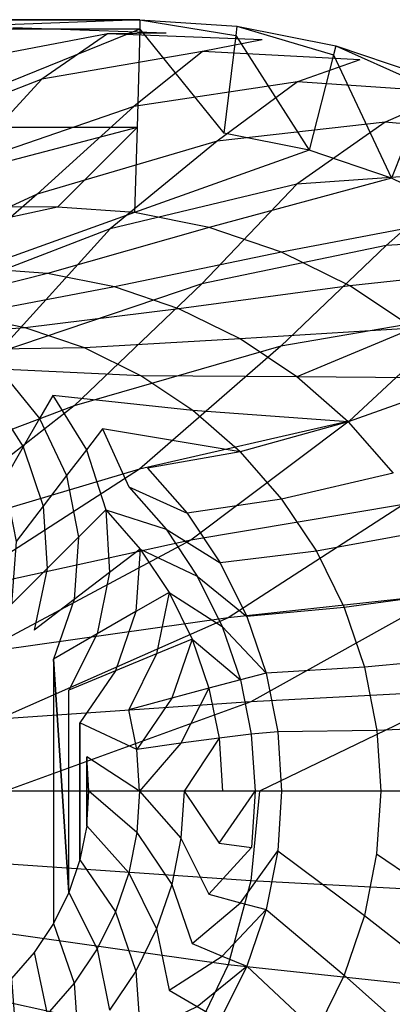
# Model space of a CAD drawing. Extents: x 0 to 1.9, y -0.8 to 0.
# Tile 20 of 21: x 1.44 to 1.63, y -0.51 to 0. Entities that reach past the tile are written whole.
import ezdxf

# ---------------------------------------------------------------- set-up
doc = ezdxf.new("R2010")
doc.units = 0
for name, color, linetype in [('L10_UBA190NAT9C0V_01_2___REPLAC', 7, 'CONTINUOUS'), ('L11_UBA190NAT9C0V_01_1___REPLAC', 7, 'CONTINUOUS'), ('L7_UBA190NAT9C0V_01_5___REPLACE', 7, 'CONTINUOUS'), ('L8_UBA190NAT9C0V_01_4___REPLACE', 7, 'CONTINUOUS'), ('L9_UBA190NAT9C0V_01_3___REPLACE', 7, 'CONTINUOUS')]:
    doc.layers.add(name, color=color, linetype=linetype)

msp = doc.modelspace()

# ---------------------------------------------------------------- linework, layer by layer
at = {"layer": 'L10_UBA190NAT9C0V_01_2___REPLAC', "color": 8}
for points, invisible_edges in [([(0.525288, 0, 0.618445), (1.374712, 0, 0.618445), (1.501486, 0, 0.632745), (0.525288, 0, 0.618445)], 10), ([(0.525288, 0, 0.618445), (1.501486, 0, 0.632745), (0.95, 0, 0.62765), (0.525288, 0, 0.618445)], 13), ([(0.95, 0, 0.62765), (1.501486, 0, 0.632745), (1.056338, 0, 0.628951), (0.95, 0, 0.62765)], 10), ([(1.056338, 0, 0.628951), (1.501486, 0, 0.632745), (1.162612, 0, 0.632852), (1.056338, 0, 0.628951)], 13), ([(1.162612, 0, 0.632852), (1.501486, 0, 0.632745), (1.268759, 0, 0.639352), (1.162612, 0, 0.632852)], 10), ([(1.268759, 0, 0.639352), (1.501486, 0, 0.632745), (1.374712, 0, 0.648445), (1.268759, 0, 0.639352)], 13), ([(1.374712, 0, 0.648445), (1.501486, 0, 0.632745), (1.501486, 0, 0.662745), (1.374712, 0, 0.648445)], 15), ([(1.551879, -0.003303, 0.639437), (1.501486, 0, 0.662745), (1.501486, 0, 0.632745), (1.551879, -0.003303, 0.639437)], 13), ([(1.501486, 0, 0.662745), (1.551879, -0.003303, 0.639437), (1.551879, -0.003303, 0.669437), (1.501486, 0, 0.662745)], 14), ([(1.603176, -0.013507, 0.646787), (1.551879, -0.003303, 0.669437), (1.551879, -0.003303, 0.639437), (1.603176, -0.013507, 0.646787)], 13), ([(1.551879, -0.003303, 0.669437), (1.603176, -0.013507, 0.646787), (1.603176, -0.013507, 0.676787), (1.551879, -0.003303, 0.669437)], 14), ([(1.652693, -0.030315, 0.654397), (1.603176, -0.013507, 0.676787), (1.603176, -0.013507, 0.646787), (1.652693, -0.030315, 0.654397)], 13), ([(1.603176, -0.013507, 0.676787), (1.652693, -0.030315, 0.654397), (1.652693, -0.030315, 0.684397), (1.603176, -0.013507, 0.676787)], 14)]:
    msp.add_3dface(points, dxfattribs=dict(at, invisible_edges=invisible_edges))
at = {"layer": 'L11_UBA190NAT9C0V_01_1___REPLAC', "color": 8, "invisible_edges": 14}
for points in [[(1.515186, -0.006978, 0.659717), (1.435586, -0.004226, 0.524985), (1.38569, -0.005497, 0.644811), (1.515186, -0.006978, 0.659717)], [(1.48457, -0.00735, 0.528663), (1.403944, -0.022823, 0.404203), (1.435586, -0.004226, 0.524985), (1.48457, -0.00735, 0.528663)], [(1.515186, -0.006978, 0.659717), (1.48457, -0.00735, 0.528663), (1.435586, -0.004226, 0.524985), (1.515186, -0.006978, 0.659717)], [(1.48457, -0.00735, 0.528663), (1.450537, -0.030953, 0.405731), (1.403944, -0.022823, 0.404203), (1.48457, -0.00735, 0.528663)], [(1.534008, -0.016587, 0.532866), (1.450537, -0.030953, 0.405731), (1.48457, -0.00735, 0.528663), (1.534008, -0.016587, 0.532866)], [(1.564958, -0.010457, 0.666986), (1.48457, -0.00735, 0.528663), (1.515186, -0.006978, 0.659717), (1.564958, -0.010457, 0.666986)], [(1.564958, -0.010457, 0.666986), (1.534008, -0.016587, 0.532866), (1.48457, -0.00735, 0.528663), (1.564958, -0.010457, 0.666986)], [(1.615635, -0.02095, 0.674947), (1.534008, -0.016587, 0.532866), (1.564958, -0.010457, 0.666986), (1.615635, -0.02095, 0.674947)], [(1.534008, -0.016587, 0.532866), (1.498276, -0.045086, 0.406453), (1.450537, -0.030953, 0.405731), (1.534008, -0.016587, 0.532866)], [(1.583228, -0.032344, 0.536742), (1.498276, -0.045086, 0.406453), (1.534008, -0.016587, 0.532866), (1.583228, -0.032344, 0.536742)], [(1.615635, -0.02095, 0.674947), (1.583228, -0.032344, 0.536742), (1.534008, -0.016587, 0.532866), (1.615635, -0.02095, 0.674947)], [(1.450537, -0.030953, 0.405731), (1.365222, -0.064049, 0.293541), (1.403944, -0.022823, 0.404203), (1.450537, -0.030953, 0.405731)], [(1.663855, -0.037741, 0.683434), (1.583228, -0.032344, 0.536742), (1.615635, -0.02095, 0.674947), (1.663855, -0.037741, 0.683434)], [(1.450537, -0.030953, 0.405731), (1.409001, -0.075967, 0.292566), (1.365222, -0.064049, 0.293541), (1.450537, -0.030953, 0.405731)], [(1.498276, -0.045086, 0.406453), (1.409001, -0.075967, 0.292566), (1.450537, -0.030953, 0.405731), (1.498276, -0.045086, 0.406453)], [(1.583228, -0.032344, 0.536742), (1.541546, -0.063086, 0.408548), (1.498276, -0.045086, 0.406453), (1.583228, -0.032344, 0.536742)], [(1.628829, -0.053226, 0.541418), (1.541546, -0.063086, 0.408548), (1.583228, -0.032344, 0.536742), (1.628829, -0.053226, 0.541418)], [(1.663855, -0.037741, 0.683434), (1.628829, -0.053226, 0.541418), (1.583228, -0.032344, 0.536742), (1.663855, -0.037741, 0.683434)], [(1.709921, -0.061171, 0.691633), (1.628829, -0.053226, 0.541418), (1.663855, -0.037741, 0.683434), (1.709921, -0.061171, 0.691633)], [(1.498276, -0.045086, 0.406453), (1.448072, -0.09075, 0.293021), (1.409001, -0.075967, 0.292566), (1.498276, -0.045086, 0.406453)], [(1.541546, -0.063086, 0.408548), (1.448072, -0.09075, 0.293021), (1.498276, -0.045086, 0.406453), (1.541546, -0.063086, 0.408548)], [(1.628829, -0.053226, 0.541418), (1.582963, -0.085414, 0.410924), (1.541546, -0.063086, 0.408548), (1.628829, -0.053226, 0.541418)], [(1.671761, -0.079366, 0.546181), (1.582963, -0.085414, 0.410924), (1.628829, -0.053226, 0.541418), (1.671761, -0.079366, 0.546181)], [(1.709921, -0.061171, 0.691633), (1.671761, -0.079366, 0.546181), (1.628829, -0.053226, 0.541418), (1.709921, -0.061171, 0.691633)], [(1.541546, -0.063086, 0.408548), (1.486008, -0.108675, 0.293809), (1.448072, -0.09075, 0.293021), (1.541546, -0.063086, 0.408548)], [(1.582963, -0.085414, 0.410924), (1.486008, -0.108675, 0.293809), (1.541546, -0.063086, 0.408548), (1.582963, -0.085414, 0.410924)], [(1.448072, -0.09075, 0.293021), (1.348408, -0.136218, 0.194838), (1.409001, -0.075967, 0.292566), (1.448072, -0.09075, 0.293021)], [(1.671761, -0.079366, 0.546181), (1.629408, -0.11732, 0.413479), (1.582963, -0.085414, 0.410924), (1.671761, -0.079366, 0.546181)], [(1.714799, -0.113063, 0.550819), (1.629408, -0.11732, 0.413479), (1.671761, -0.079366, 0.546181), (1.714799, -0.113063, 0.550819)], [(1.582963, -0.085414, 0.410924), (1.53366, -0.13736, 0.294896), (1.486008, -0.108675, 0.293809), (1.582963, -0.085414, 0.410924)], [(1.629408, -0.11732, 0.413479), (1.53366, -0.13736, 0.294896), (1.582963, -0.085414, 0.410924), (1.629408, -0.11732, 0.413479)], [(1.448072, -0.09075, 0.293021), (1.380896, -0.14915, 0.194834), (1.348408, -0.136218, 0.194838), (1.448072, -0.09075, 0.293021)], [(1.486008, -0.108675, 0.293809), (1.380896, -0.14915, 0.194834), (1.448072, -0.09075, 0.293021), (1.486008, -0.108675, 0.293809)], [(1.486008, -0.108675, 0.293809), (1.427555, -0.173185, 0.195069), (1.380896, -0.14915, 0.194834), (1.486008, -0.108675, 0.293809)], [(1.53366, -0.13736, 0.294896), (1.427555, -0.173185, 0.195069), (1.486008, -0.108675, 0.293809), (1.53366, -0.13736, 0.294896)], [(1.629408, -0.11732, 0.413479), (1.574578, -0.169787, 0.296345), (1.53366, -0.13736, 0.294896), (1.629408, -0.11732, 0.413479)], [(1.669556, -0.153307, 0.416245), (1.574578, -0.169787, 0.296345), (1.629408, -0.11732, 0.413479), (1.669556, -0.153307, 0.416245)], [(1.714799, -0.113063, 0.550819), (1.669556, -0.153307, 0.416245), (1.629408, -0.11732, 0.413479), (1.714799, -0.113063, 0.550819)], [(1.53366, -0.13736, 0.294896), (1.46735, -0.200689, 0.195597), (1.427555, -0.173185, 0.195069), (1.53366, -0.13736, 0.294896)], [(1.574578, -0.169787, 0.296345), (1.46735, -0.200689, 0.195597), (1.53366, -0.13736, 0.294896), (1.574578, -0.169787, 0.296345)], [(1.669556, -0.153307, 0.416245), (1.61008, -0.208732, 0.296916), (1.574578, -0.169787, 0.296345), (1.669556, -0.153307, 0.416245)], [(1.669556, -0.153307, 0.416245), (1.704522, -0.195864, 0.417992), (1.61008, -0.208732, 0.296916), (1.669556, -0.153307, 0.416245)], [(1.46735, -0.200689, 0.195597), (1.347872, -0.246014, 0.114), (1.427555, -0.173185, 0.195069), (1.46735, -0.200689, 0.195597)], [(1.574578, -0.169787, 0.296345), (1.501227, -0.233611, 0.195585), (1.46735, -0.200689, 0.195597), (1.574578, -0.169787, 0.296345)], [(1.61008, -0.208732, 0.296916), (1.501227, -0.233611, 0.195585), (1.574578, -0.169787, 0.296345), (1.61008, -0.208732, 0.296916)], [(1.704522, -0.195864, 0.417992), (1.638296, -0.251947, 0.297356), (1.61008, -0.208732, 0.296916), (1.704522, -0.195864, 0.417992)], [(1.46735, -0.200689, 0.195597), (1.377963, -0.2705, 0.114), (1.347872, -0.246014, 0.114), (1.46735, -0.200689, 0.195597)], [(1.501227, -0.233611, 0.195585), (1.377963, -0.2705, 0.114), (1.46735, -0.200689, 0.195597), (1.501227, -0.233611, 0.195585)], [(1.61008, -0.208732, 0.296916), (1.527948, -0.270467, 0.195561), (1.501227, -0.233611, 0.195585), (1.61008, -0.208732, 0.296916)], [(1.638296, -0.251947, 0.297356), (1.527948, -0.270467, 0.195561), (1.61008, -0.208732, 0.296916), (1.638296, -0.251947, 0.297356)], [(1.501227, -0.233611, 0.195585), (1.401367, -0.298251, 0.114), (1.377963, -0.2705, 0.114), (1.501227, -0.233611, 0.195585)], [(1.527948, -0.270467, 0.195561), (1.401367, -0.298251, 0.114), (1.501227, -0.233611, 0.195585), (1.527948, -0.270467, 0.195561)], [(1.638296, -0.251947, 0.297356), (1.547286, -0.310907, 0.195518), (1.527948, -0.270467, 0.195561), (1.638296, -0.251947, 0.297356)], [(1.658848, -0.298828, 0.297637), (1.547286, -0.310907, 0.195518), (1.638296, -0.251947, 0.297356), (1.658848, -0.298828, 0.297637)], [(1.527948, -0.270467, 0.195561), (1.418084, -0.329266, 0.114), (1.401367, -0.298251, 0.114), (1.527948, -0.270467, 0.195561)], [(1.547286, -0.310907, 0.195518), (1.418084, -0.329266, 0.114), (1.527948, -0.270467, 0.195561), (1.547286, -0.310907, 0.195518)], [(1.658848, -0.298828, 0.297637), (1.559115, -0.35452, 0.195451), (1.547286, -0.310907, 0.195518), (1.658848, -0.298828, 0.297637)], [(1.671517, -0.34868, 0.297735), (1.559115, -0.35452, 0.195451), (1.658848, -0.298828, 0.297637), (1.671517, -0.34868, 0.297735)], [(1.547286, -0.310907, 0.195518), (1.428115, -0.363546, 0.114), (1.418084, -0.329266, 0.114), (1.547286, -0.310907, 0.195518)], [(1.559115, -0.35452, 0.195451), (1.428115, -0.363546, 0.114), (1.547286, -0.310907, 0.195518), (1.559115, -0.35452, 0.195451)], [(1.671517, -0.34868, 0.297735), (1.563505, -0.401091, 0.195459), (1.559115, -0.35452, 0.195451), (1.671517, -0.34868, 0.297735)], [(1.676383, -0.401091, 0.297788), (1.563505, -0.401091, 0.195459), (1.671517, -0.34868, 0.297735), (1.676383, -0.401091, 0.297788)], [(1.559115, -0.35452, 0.195451), (1.431458, -0.401091, 0.114), (1.428115, -0.363546, 0.114), (1.559115, -0.35452, 0.195451)], [(1.563505, -0.401091, 0.195459), (1.431458, -0.401091, 0.114), (1.559115, -0.35452, 0.195451), (1.563505, -0.401091, 0.195459)], [(1.559115, -0.447663, 0.195451), (1.428115, -0.438636, 0.114), (1.431458, -0.401091, 0.114), (1.559115, -0.447663, 0.195451)], [(1.563505, -0.401091, 0.195459), (1.559115, -0.447663, 0.195451), (1.431458, -0.401091, 0.114), (1.563505, -0.401091, 0.195459)], [(1.671517, -0.453503, 0.297735), (1.559115, -0.447663, 0.195451), (1.563505, -0.401091, 0.195459), (1.671517, -0.453503, 0.297735)], [(1.676383, -0.401091, 0.297788), (1.671517, -0.453503, 0.297735), (1.563505, -0.401091, 0.195459), (1.676383, -0.401091, 0.297788)], [(1.547286, -0.491276, 0.195518), (1.418084, -0.472917, 0.114), (1.428115, -0.438636, 0.114), (1.547286, -0.491276, 0.195518)], [(1.559115, -0.447663, 0.195451), (1.547286, -0.491276, 0.195518), (1.428115, -0.438636, 0.114), (1.559115, -0.447663, 0.195451)], [(1.658848, -0.503355, 0.297637), (1.547286, -0.491276, 0.195518), (1.559115, -0.447663, 0.195451), (1.658848, -0.503355, 0.297637)], [(1.671517, -0.453503, 0.297735), (1.658848, -0.503355, 0.297637), (1.559115, -0.447663, 0.195451), (1.671517, -0.453503, 0.297735)], [(1.527948, -0.531716, 0.195561), (1.401367, -0.503932, 0.114), (1.418084, -0.472917, 0.114), (1.527948, -0.531716, 0.195561)], [(1.547286, -0.491276, 0.195518), (1.527948, -0.531716, 0.195561), (1.418084, -0.472917, 0.114), (1.547286, -0.491276, 0.195518)], [(1.638296, -0.550236, 0.297356), (1.527948, -0.531716, 0.195561), (1.547286, -0.491276, 0.195518), (1.638296, -0.550236, 0.297356)], [(1.658848, -0.503355, 0.297637), (1.638296, -0.550236, 0.297356), (1.547286, -0.491276, 0.195518), (1.658848, -0.503355, 0.297637)], [(1.501227, -0.568572, 0.195585), (1.377963, -0.531683, 0.114), (1.401367, -0.503932, 0.114), (1.501227, -0.568572, 0.195585)], [(1.527948, -0.531716, 0.195561), (1.501227, -0.568572, 0.195585), (1.401367, -0.503932, 0.114), (1.527948, -0.531716, 0.195561)]]:
    msp.add_3dface(points, dxfattribs=at)
at = {"layer": 'L7_UBA190NAT9C0V_01_5___REPLACE', "color": 8}
for points, invisible_edges in [([(1.501486, 0, 0.662745), (1.374735, -0.004994, 0.65321), (1.501354, -0.004992, 0.667493), (1.501486, 0, 0.662745)], 14), ([(1.501486, 0, 0.662745), (1.375206, 0, 0.64847), (1.374735, -0.004994, 0.65321), (1.501486, 0, 0.662745)], 14), ([(1.55127, -0.008256, 0.674122), (1.501486, 0, 0.662745), (1.501354, -0.004992, 0.667493), (1.55127, -0.008256, 0.674122)], 13), ([(1.501486, 0, 0.662745), (1.55127, -0.008256, 0.674122), (1.551879, -0.003303, 0.669437), (1.501486, 0, 0.662745)], 14), ([(1.601942, -0.018335, 0.681383), (1.551879, -0.003303, 0.669437), (1.55127, -0.008256, 0.674122), (1.601942, -0.018335, 0.681383)], 13), ([(1.551879, -0.003303, 0.669437), (1.601942, -0.018335, 0.681383), (1.603176, -0.013507, 0.676787), (1.551879, -0.003303, 0.669437)], 14), ([(1.650857, -0.034939, 0.6889), (1.603176, -0.013507, 0.676787), (1.601942, -0.018335, 0.681383), (1.650857, -0.034939, 0.6889)], 13), ([(1.603176, -0.013507, 0.676787), (1.650857, -0.034939, 0.6889), (1.652693, -0.030315, 0.684397), (1.603176, -0.013507, 0.676787)], 14)]:
    msp.add_3dface(points, dxfattribs=dict(at, invisible_edges=invisible_edges))
at = {"layer": 'L8_UBA190NAT9C0V_01_4___REPLACE', "color": 8}
for points, invisible_edges in [([(1.374974, -0.056091, 0.650808), (1.501354, -0.004992, 0.667493), (1.374735, -0.004994, 0.65321), (1.374974, -0.056091, 0.650808)], 13), ([(1.501354, -0.004992, 0.667493), (1.374974, -0.056091, 0.650808), (1.5, -0.056091, 0.664911), (1.501354, -0.004992, 0.667493)], 14), ([(1.545032, -0.059043, 0.670891), (1.501354, -0.004992, 0.667493), (1.5, -0.056091, 0.664911), (1.545032, -0.059043, 0.670891)], 13), ([(1.501354, -0.004992, 0.667493), (1.545032, -0.059043, 0.670891), (1.55127, -0.008256, 0.674122), (1.501354, -0.004992, 0.667493)], 14), ([(1.589293, -0.067847, 0.677233), (1.55127, -0.008256, 0.674122), (1.545032, -0.059043, 0.670891), (1.589293, -0.067847, 0.677233)], 13), ([(1.55127, -0.008256, 0.674122), (1.589293, -0.067847, 0.677233), (1.601942, -0.018335, 0.681383), (1.55127, -0.008256, 0.674122)], 14), ([(1.632026, -0.082353, 0.6838), (1.601942, -0.018335, 0.681383), (1.589293, -0.067847, 0.677233), (1.632026, -0.082353, 0.6838)], 13), ([(1.601942, -0.018335, 0.681383), (1.632026, -0.082353, 0.6838), (1.650857, -0.034939, 0.6889), (1.601942, -0.018335, 0.681383)], 14), ([(1.6725, -0.102313, 0.69042), (1.650857, -0.034939, 0.6889), (1.632026, -0.082353, 0.6838), (1.6725, -0.102313, 0.69042)], 13)]:
    msp.add_3dface(points, dxfattribs=dict(at, invisible_edges=invisible_edges))
at = {"layer": 'L9_UBA190NAT9C0V_01_3___REPLACE', "color": 8}
for points, invisible_edges in [([(1.5, -0.056091, 0.664911), (1.374974, -0.056091, 0.650808), (1.344422, -0.096742, 0.559898), (1.5, -0.056091, 0.664911)], 14), ([(1.5, -0.056091, 0.664911), (1.344422, -0.096742, 0.559898), (1.458675, -0.097494, 0.571021), (1.5, -0.056091, 0.664911)], 14), ([(1.498684, -0.100244, 0.576086), (1.5, -0.056091, 0.664911), (1.458675, -0.097494, 0.571021), (1.498684, -0.100244, 0.576086)], 13), ([(1.5, -0.056091, 0.664911), (1.498684, -0.100244, 0.576086), (1.545032, -0.059043, 0.670891), (1.5, -0.056091, 0.664911)], 14), ([(1.589293, -0.067847, 0.677233), (1.545032, -0.059043, 0.670891), (1.498684, -0.100244, 0.576086), (1.589293, -0.067847, 0.677233)], 14), ([(1.589293, -0.067847, 0.677233), (1.498684, -0.100244, 0.576086), (1.537515, -0.108017, 0.5816), (1.589293, -0.067847, 0.677233)], 14), ([(1.632026, -0.082353, 0.6838), (1.589293, -0.067847, 0.677233), (1.537515, -0.108017, 0.5816), (1.632026, -0.082353, 0.6838)], 14), ([(1.632026, -0.082353, 0.6838), (1.537515, -0.108017, 0.5816), (1.575006, -0.120775, 0.587227), (1.632026, -0.082353, 0.6838)], 14), ([(1.6725, -0.102313, 0.69042), (1.632026, -0.082353, 0.6838), (1.575006, -0.120775, 0.587227), (1.6725, -0.102313, 0.69042)], 14), ([(1.458675, -0.097494, 0.571021), (1.344422, -0.096742, 0.559898), (1.313478, -0.128376, 0.465585), (1.458675, -0.097494, 0.571021)], 14), ([(1.458675, -0.097494, 0.571021), (1.313478, -0.128376, 0.465585), (1.41759, -0.12938, 0.473345), (1.458675, -0.097494, 0.571021)], 14), ([(1.498684, -0.100244, 0.576086), (1.458675, -0.097494, 0.571021), (1.41759, -0.12938, 0.473345), (1.498684, -0.100244, 0.576086)], 14), ([(1.498684, -0.100244, 0.576086), (1.41759, -0.12938, 0.473345), (1.453565, -0.131908, 0.477099), (1.498684, -0.100244, 0.576086)], 14), ([(1.537515, -0.108017, 0.5816), (1.498684, -0.100244, 0.576086), (1.453565, -0.131908, 0.477099), (1.537515, -0.108017, 0.5816)], 14), ([(1.6725, -0.102313, 0.69042), (1.575006, -0.120775, 0.587227), (1.610523, -0.13831, 0.592828), (1.6725, -0.102313, 0.69042)], 14), ([(1.710023, -0.127385, 0.696909), (1.6725, -0.102313, 0.69042), (1.610523, -0.13831, 0.592828), (1.710023, -0.127385, 0.696909)], 14), ([(1.537515, -0.108017, 0.5816), (1.453565, -0.131908, 0.477099), (1.488266, -0.138876, 0.481272), (1.537515, -0.108017, 0.5816)], 14), ([(1.575006, -0.120775, 0.587227), (1.537515, -0.108017, 0.5816), (1.488266, -0.138876, 0.481272), (1.575006, -0.120775, 0.587227)], 14), ([(1.575006, -0.120775, 0.587227), (1.488266, -0.138876, 0.481272), (1.521769, -0.15029, 0.485483), (1.575006, -0.120775, 0.587227)], 14), ([(1.610523, -0.13831, 0.592828), (1.575006, -0.120775, 0.587227), (1.521769, -0.15029, 0.485483), (1.610523, -0.13831, 0.592828)], 14), ([(1.710023, -0.127385, 0.696909), (1.610523, -0.13831, 0.592828), (1.643462, -0.160335, 0.598259), (1.710023, -0.127385, 0.696909)], 14), ([(1.453565, -0.131908, 0.477099), (1.41759, -0.12938, 0.473345), (1.377097, -0.151475, 0.372718), (1.453565, -0.131908, 0.477099)], 14), ([(1.453565, -0.131908, 0.477099), (1.377097, -0.151475, 0.372718), (1.41006, -0.153763, 0.374779), (1.453565, -0.131908, 0.477099)], 14), ([(1.488266, -0.138876, 0.481272), (1.453565, -0.131908, 0.477099), (1.41006, -0.153763, 0.374779), (1.488266, -0.138876, 0.481272)], 14), ([(1.488266, -0.138876, 0.481272), (1.41006, -0.153763, 0.374779), (1.441966, -0.160159, 0.377109), (1.488266, -0.138876, 0.481272)], 14), ([(1.521769, -0.15029, 0.485483), (1.488266, -0.138876, 0.481272), (1.441966, -0.160159, 0.377109), (1.521769, -0.15029, 0.485483)], 14), ([(1.610523, -0.13831, 0.592828), (1.521769, -0.15029, 0.485483), (1.553512, -0.165971, 0.489632), (1.610523, -0.13831, 0.592828)], 14), ([(1.643462, -0.160335, 0.598259), (1.610523, -0.13831, 0.592828), (1.553512, -0.165971, 0.489632), (1.643462, -0.160335, 0.598259)], 14), ([(1.521769, -0.15029, 0.485483), (1.441966, -0.160159, 0.377109), (1.47277, -0.170647, 0.379439), (1.521769, -0.15029, 0.485483)], 14), ([(1.553512, -0.165971, 0.489632), (1.521769, -0.15029, 0.485483), (1.47277, -0.170647, 0.379439), (1.553512, -0.165971, 0.489632)], 14), ([(1.441966, -0.160159, 0.377109), (1.41006, -0.153763, 0.374779), (1.368541, -0.165623, 0.27), (1.441966, -0.160159, 0.377109)], 14), ([(1.441966, -0.160159, 0.377109), (1.368541, -0.165623, 0.27), (1.399011, -0.171684, 0.27), (1.441966, -0.160159, 0.377109)], 14), ([(1.47277, -0.170647, 0.379439), (1.441966, -0.160159, 0.377109), (1.399011, -0.171684, 0.27), (1.47277, -0.170647, 0.379439)], 14), ([(1.643462, -0.160335, 0.598259), (1.553512, -0.165971, 0.489632), (1.582956, -0.185665, 0.49362), (1.643462, -0.160335, 0.598259)], 14), ([(1.643462, -0.160335, 0.598259), (1.582956, -0.185665, 0.49362), (1.673258, -0.18648, 0.603368), (1.643462, -0.160335, 0.598259)], 14), ([(1.553512, -0.165971, 0.489632), (1.47277, -0.170647, 0.379439), (1.501954, -0.185059, 0.381715), (1.553512, -0.165971, 0.489632)], 14), ([(1.582956, -0.185665, 0.49362), (1.553512, -0.165971, 0.489632), (1.501954, -0.185059, 0.381715), (1.582956, -0.185665, 0.49362)], 14), ([(1.47277, -0.170647, 0.379439), (1.399011, -0.171684, 0.27), (1.428428, -0.18167, 0.27), (1.47277, -0.170647, 0.379439)], 14), ([(1.501954, -0.185059, 0.381715), (1.47277, -0.170647, 0.379439), (1.428428, -0.18167, 0.27), (1.501954, -0.185059, 0.381715)], 14), ([(1.4494, -0.207342, 0.242819), (1.428428, -0.18167, 0.27), (1.423154, -0.194399, 0.242819), (1.4494, -0.207342, 0.242819)], 13), ([(1.428428, -0.18167, 0.27), (1.4494, -0.207342, 0.242819), (1.456291, -0.19541, 0.27), (1.428428, -0.18167, 0.27)], 14), ([(1.501954, -0.185059, 0.381715), (1.428428, -0.18167, 0.27), (1.456291, -0.19541, 0.27), (1.501954, -0.185059, 0.381715)], 14), ([(1.529022, -0.20316, 0.383888), (1.501954, -0.185059, 0.381715), (1.456291, -0.19541, 0.27), (1.529022, -0.20316, 0.383888)], 14), ([(1.582956, -0.185665, 0.49362), (1.501954, -0.185059, 0.381715), (1.529022, -0.20316, 0.383888), (1.582956, -0.185665, 0.49362)], 14), ([(1.609596, -0.209048, 0.497343), (1.582956, -0.185665, 0.49362), (1.529022, -0.20316, 0.383888), (1.609596, -0.209048, 0.497343)], 14), ([(1.673258, -0.18648, 0.603368), (1.582956, -0.185665, 0.49362), (1.609596, -0.209048, 0.497343), (1.673258, -0.18648, 0.603368)], 14), ([(1.673258, -0.18648, 0.603368), (1.609596, -0.209048, 0.497343), (1.699398, -0.216305, 0.608002), (1.673258, -0.18648, 0.603368)], 14), ([(1.440954, -0.221968, 0.219228), (1.423154, -0.194399, 0.242819), (1.41669, -0.210003, 0.219228), (1.440954, -0.221968, 0.219228)], 13), ([(1.423154, -0.194399, 0.242819), (1.440954, -0.221968, 0.219228), (1.4494, -0.207342, 0.242819), (1.423154, -0.194399, 0.242819)], 14), ([(1.473732, -0.2236, 0.242819), (1.456291, -0.19541, 0.27), (1.4494, -0.207342, 0.242819), (1.473732, -0.2236, 0.242819)], 13), ([(1.456291, -0.19541, 0.27), (1.473732, -0.2236, 0.242819), (1.482122, -0.21267, 0.27), (1.456291, -0.19541, 0.27)], 14), ([(1.529022, -0.20316, 0.383888), (1.456291, -0.19541, 0.27), (1.482122, -0.21267, 0.27), (1.529022, -0.20316, 0.383888)], 14), ([(1.553509, -0.22465, 0.385903), (1.529022, -0.20316, 0.383888), (1.482122, -0.21267, 0.27), (1.553509, -0.22465, 0.385903)], 14), ([(1.609596, -0.209048, 0.497343), (1.529022, -0.20316, 0.383888), (1.553509, -0.22465, 0.385903), (1.609596, -0.209048, 0.497343)], 14), ([(1.46345, -0.236999, 0.219228), (1.4494, -0.207342, 0.242819), (1.440954, -0.221968, 0.219228), (1.46345, -0.236999, 0.219228)], 13), ([(1.4494, -0.207342, 0.242819), (1.46345, -0.236999, 0.219228), (1.473732, -0.2236, 0.242819), (1.4494, -0.207342, 0.242819)], 14), ([(1.609596, -0.209048, 0.497343), (1.553509, -0.22465, 0.385903), (1.632971, -0.235727, 0.500699), (1.609596, -0.209048, 0.497343)], 14), ([(1.609596, -0.209048, 0.497343), (1.632971, -0.235727, 0.500699), (1.699398, -0.216305, 0.608002), (1.609596, -0.209048, 0.497343)], 14), ([(1.41669, -0.210003, 0.219228), (1.430954, -0.239289, 0.199228), (1.440954, -0.221968, 0.219228), (1.41669, -0.210003, 0.219228)], 14), ([(1.495734, -0.242895, 0.242819), (1.482122, -0.21267, 0.27), (1.473732, -0.2236, 0.242819), (1.495734, -0.242895, 0.242819)], 13), ([(1.482122, -0.21267, 0.27), (1.495734, -0.242895, 0.242819), (1.505479, -0.233154, 0.27), (1.482122, -0.21267, 0.27)], 14), ([(1.553509, -0.22465, 0.385903), (1.482122, -0.21267, 0.27), (1.505479, -0.233154, 0.27), (1.553509, -0.22465, 0.385903)], 14), ([(1.451275, -0.252866, 0.199228), (1.440954, -0.221968, 0.219228), (1.430954, -0.239289, 0.199228), (1.451275, -0.252866, 0.199228)], 13), ([(1.440954, -0.221968, 0.219228), (1.451275, -0.252866, 0.199228), (1.46345, -0.236999, 0.219228), (1.440954, -0.221968, 0.219228)], 14), ([(1.483791, -0.254837, 0.219228), (1.473732, -0.2236, 0.242819), (1.46345, -0.236999, 0.219228), (1.483791, -0.254837, 0.219228)], 13), ([(1.473732, -0.2236, 0.242819), (1.483791, -0.254837, 0.219228), (1.495734, -0.242895, 0.242819), (1.473732, -0.2236, 0.242819)], 14), ([(1.553509, -0.22465, 0.385903), (1.505479, -0.233154, 0.27), (1.574994, -0.249167, 0.38771), (1.553509, -0.22465, 0.385903)], 14), ([(1.553509, -0.22465, 0.385903), (1.574994, -0.249167, 0.38771), (1.632971, -0.235727, 0.500699), (1.553509, -0.22465, 0.385903)], 14), ([(1.495734, -0.242895, 0.242819), (1.525962, -0.256511, 0.27), (1.505479, -0.233154, 0.27), (1.495734, -0.242895, 0.242819)], 14), ([(1.505479, -0.233154, 0.27), (1.525962, -0.256511, 0.27), (1.574994, -0.249167, 0.38771), (1.505479, -0.233154, 0.27)], 14), ([(1.430954, -0.239289, 0.199228), (1.437207, -0.271202, 0.182819), (1.451275, -0.252866, 0.199228), (1.430954, -0.239289, 0.199228)], 14), ([(1.469649, -0.268979, 0.199228), (1.46345, -0.236999, 0.219228), (1.451275, -0.252866, 0.199228), (1.469649, -0.268979, 0.199228)], 13), ([(1.46345, -0.236999, 0.219228), (1.469649, -0.268979, 0.199228), (1.483791, -0.254837, 0.219228), (1.46345, -0.236999, 0.219228)], 14), ([(1.632971, -0.235727, 0.500699), (1.574994, -0.249167, 0.38771), (1.652677, -0.265249, 0.503595), (1.632971, -0.235727, 0.500699)], 14), ([(1.483791, -0.254837, 0.219228), (1.51503, -0.264897, 0.242819), (1.495734, -0.242895, 0.242819), (1.483791, -0.254837, 0.219228)], 14), ([(1.525962, -0.256511, 0.27), (1.495734, -0.242895, 0.242819), (1.51503, -0.264897, 0.242819), (1.525962, -0.256511, 0.27)], 13), ([(1.574994, -0.249167, 0.38771), (1.525962, -0.256511, 0.27), (1.593104, -0.276293, 0.389262), (1.574994, -0.249167, 0.38771)], 14), ([(1.574994, -0.249167, 0.38771), (1.593104, -0.276293, 0.389262), (1.652677, -0.265249, 0.503595), (1.574994, -0.249167, 0.38771)], 14), ([(1.453308, -0.285322, 0.182819), (1.451275, -0.252866, 0.199228), (1.437207, -0.271202, 0.182819), (1.453308, -0.285322, 0.182819)], 13), ([(1.451275, -0.252866, 0.199228), (1.453308, -0.285322, 0.182819), (1.469649, -0.268979, 0.199228), (1.451275, -0.252866, 0.199228)], 14), ([(1.485763, -0.287353, 0.199228), (1.483791, -0.254837, 0.219228), (1.469649, -0.268979, 0.199228), (1.485763, -0.287353, 0.199228)], 13), ([(1.51503, -0.264897, 0.242819), (1.483791, -0.254837, 0.219228), (1.50163, -0.275178, 0.219228), (1.51503, -0.264897, 0.242819)], 13), ([(1.483791, -0.254837, 0.219228), (1.485763, -0.287353, 0.199228), (1.50163, -0.275178, 0.219228), (1.483791, -0.254837, 0.219228)], 14), ([(1.51503, -0.264897, 0.242819), (1.543222, -0.282341, 0.27), (1.525962, -0.256511, 0.27), (1.51503, -0.264897, 0.242819)], 14), ([(1.525962, -0.256511, 0.27), (1.543222, -0.282341, 0.27), (1.593104, -0.276293, 0.389262), (1.525962, -0.256511, 0.27)], 14), ([(1.50163, -0.275178, 0.219228), (1.531288, -0.289229, 0.242819), (1.51503, -0.264897, 0.242819), (1.50163, -0.275178, 0.219228)], 14), ([(1.543222, -0.282341, 0.27), (1.51503, -0.264897, 0.242819), (1.531288, -0.289229, 0.242819), (1.543222, -0.282341, 0.27)], 13), ([(1.652677, -0.265249, 0.503595), (1.593104, -0.276293, 0.389262), (1.66837, -0.297109, 0.505945), (1.652677, -0.265249, 0.503595)], 14), ([(1.437207, -0.271202, 0.182819), (1.434768, -0.303864, 0.17), (1.453308, -0.285322, 0.182819), (1.437207, -0.271202, 0.182819)], 14), ([(1.467429, -0.301423, 0.182819), (1.469649, -0.268979, 0.199228), (1.453308, -0.285322, 0.182819), (1.467429, -0.301423, 0.182819)], 13), ([(1.469649, -0.268979, 0.199228), (1.467429, -0.301423, 0.182819), (1.485763, -0.287353, 0.199228), (1.469649, -0.268979, 0.199228)], 14), ([(1.499341, -0.307673, 0.199228), (1.50163, -0.275178, 0.219228), (1.485763, -0.287353, 0.199228), (1.499341, -0.307673, 0.199228)], 13), ([(1.50163, -0.275178, 0.219228), (1.499341, -0.307673, 0.199228), (1.516661, -0.297673, 0.219228), (1.50163, -0.275178, 0.219228)], 14), ([(1.531288, -0.289229, 0.242819), (1.50163, -0.275178, 0.219228), (1.516661, -0.297673, 0.219228), (1.531288, -0.289229, 0.242819)], 13), ([(1.593104, -0.276293, 0.389262), (1.543222, -0.282341, 0.27), (1.607526, -0.305565, 0.390517), (1.593104, -0.276293, 0.389262)], 14), ([(1.593104, -0.276293, 0.389262), (1.607526, -0.305565, 0.390517), (1.66837, -0.297109, 0.505945), (1.593104, -0.276293, 0.389262)], 14), ([(1.446627, -0.317387, 0.17), (1.453308, -0.285322, 0.182819), (1.434768, -0.303864, 0.17), (1.446627, -0.317387, 0.17)], 13), ([(1.453308, -0.285322, 0.182819), (1.446627, -0.317387, 0.17), (1.467429, -0.301423, 0.182819), (1.453308, -0.285322, 0.182819)], 14), ([(1.531288, -0.289229, 0.242819), (1.556962, -0.310204, 0.27), (1.543222, -0.282341, 0.27), (1.531288, -0.289229, 0.242819)], 14), ([(1.543222, -0.282341, 0.27), (1.556962, -0.310204, 0.27), (1.607526, -0.305565, 0.390517), (1.543222, -0.282341, 0.27)], 14), ([(1.479327, -0.319229, 0.182819), (1.485763, -0.287353, 0.199228), (1.467429, -0.301423, 0.182819), (1.479327, -0.319229, 0.182819)], 13), ([(1.485763, -0.287353, 0.199228), (1.479327, -0.319229, 0.182819), (1.499341, -0.307673, 0.199228), (1.485763, -0.287353, 0.199228)], 14), ([(1.516661, -0.297673, 0.219228), (1.544232, -0.315475, 0.242819), (1.531288, -0.289229, 0.242819), (1.516661, -0.297673, 0.219228)], 14), ([(1.556962, -0.310204, 0.27), (1.531288, -0.289229, 0.242819), (1.544232, -0.315475, 0.242819), (1.556962, -0.310204, 0.27)], 13), ([(1.456619, -0.332341, 0.17), (1.467429, -0.301423, 0.182819), (1.446627, -0.317387, 0.17), (1.456619, -0.332341, 0.17)], 13), ([(1.467429, -0.301423, 0.182819), (1.456619, -0.332341, 0.17), (1.479327, -0.319229, 0.182819), (1.467429, -0.301423, 0.182819)], 14), ([(1.51015, -0.329591, 0.199228), (1.516661, -0.297673, 0.219228), (1.499341, -0.307673, 0.199228), (1.51015, -0.329591, 0.199228)], 13), ([(1.516661, -0.297673, 0.219228), (1.51015, -0.329591, 0.199228), (1.528628, -0.321938, 0.219228), (1.516661, -0.297673, 0.219228)], 14), ([(1.544232, -0.315475, 0.242819), (1.516661, -0.297673, 0.219228), (1.528628, -0.321938, 0.219228), (1.544232, -0.315475, 0.242819)], 13), ([(1.66837, -0.297109, 0.505945), (1.607526, -0.305565, 0.390517), (1.679779, -0.33076, 0.507677), (1.66837, -0.297109, 0.505945)], 14), ([(1.434768, -0.303864, 0.17), (1.434768, -0.498319, 0.17), (1.446627, -0.484796, 0.17), (1.434768, -0.303864, 0.17)], 15), ([(1.434768, -0.303864, 0.17), (1.446627, -0.484796, 0.17), (1.446627, -0.317387, 0.17), (1.434768, -0.303864, 0.17)], 15), ([(1.607526, -0.305565, 0.390517), (1.556962, -0.310204, 0.27), (1.618009, -0.33648, 0.391441), (1.607526, -0.305565, 0.390517)], 14), ([(1.607526, -0.305565, 0.390517), (1.618009, -0.33648, 0.391441), (1.679779, -0.33076, 0.507677), (1.607526, -0.305565, 0.390517)], 14), ([(1.488799, -0.338436, 0.182819), (1.499341, -0.307673, 0.199228), (1.479327, -0.319229, 0.182819), (1.488799, -0.338436, 0.182819)], 13), ([(1.499341, -0.307673, 0.199228), (1.488799, -0.338436, 0.182819), (1.51015, -0.329591, 0.199228), (1.499341, -0.307673, 0.199228)], 14), ([(1.544232, -0.315475, 0.242819), (1.566948, -0.339622, 0.27), (1.556962, -0.310204, 0.27), (1.544232, -0.315475, 0.242819)], 14), ([(1.556962, -0.310204, 0.27), (1.566948, -0.339622, 0.27), (1.618009, -0.33648, 0.391441), (1.556962, -0.310204, 0.27)], 14), ([(1.528628, -0.321938, 0.219228), (1.553639, -0.343186, 0.242819), (1.544232, -0.315475, 0.242819), (1.528628, -0.321938, 0.219228)], 14), ([(1.566948, -0.339622, 0.27), (1.544232, -0.315475, 0.242819), (1.553639, -0.343186, 0.242819), (1.566948, -0.339622, 0.27)], 13), ([(1.446627, -0.317387, 0.17), (1.446627, -0.484796, 0.17), (1.456619, -0.469841, 0.17), (1.446627, -0.317387, 0.17)], 15), ([(1.446627, -0.317387, 0.17), (1.456619, -0.469841, 0.17), (1.456619, -0.332341, 0.17), (1.446627, -0.317387, 0.17)], 15), ([(1.464574, -0.348472, 0.17), (1.479327, -0.319229, 0.182819), (1.456619, -0.332341, 0.17), (1.464574, -0.348472, 0.17)], 13), ([(1.479327, -0.319229, 0.182819), (1.464574, -0.348472, 0.17), (1.488799, -0.338436, 0.182819), (1.479327, -0.319229, 0.182819)], 14), ([(1.518006, -0.352733, 0.199228), (1.528628, -0.321938, 0.219228), (1.51015, -0.329591, 0.199228), (1.518006, -0.352733, 0.199228)], 13), ([(1.528628, -0.321938, 0.219228), (1.518006, -0.352733, 0.199228), (1.537325, -0.347557, 0.219228), (1.528628, -0.321938, 0.219228)], 14), ([(1.553639, -0.343186, 0.242819), (1.528628, -0.321938, 0.219228), (1.537325, -0.347557, 0.219228), (1.553639, -0.343186, 0.242819)], 13), ([(1.456619, -0.332341, 0.17), (1.456619, -0.469841, 0.17), (1.464574, -0.45371, 0.17), (1.456619, -0.332341, 0.17)], 10), ([(1.456619, -0.332341, 0.17), (1.464574, -0.45371, 0.17), (1.464574, -0.348472, 0.17), (1.456619, -0.332341, 0.17)], 12), ([(1.495683, -0.358715, 0.182819), (1.51015, -0.329591, 0.199228), (1.488799, -0.338436, 0.182819), (1.495683, -0.358715, 0.182819)], 13), ([(1.51015, -0.329591, 0.199228), (1.495683, -0.358715, 0.182819), (1.518006, -0.352733, 0.199228), (1.51015, -0.329591, 0.199228)], 14), ([(1.679779, -0.33076, 0.507677), (1.618009, -0.33648, 0.391441), (1.686845, -0.366881, 0.508654), (1.679779, -0.33076, 0.507677)], 14), ([(1.618009, -0.33648, 0.391441), (1.566948, -0.339622, 0.27), (1.624478, -0.369451, 0.391942), (1.618009, -0.33648, 0.391441)], 14), ([(1.618009, -0.33648, 0.391441), (1.624478, -0.369451, 0.391942), (1.686845, -0.366881, 0.508654), (1.618009, -0.33648, 0.391441)], 14), ([(1.470356, -0.365504, 0.17), (1.488799, -0.338436, 0.182819), (1.464574, -0.348472, 0.17), (1.470356, -0.365504, 0.17)], 13), ([(1.488799, -0.338436, 0.182819), (1.470356, -0.365504, 0.17), (1.495683, -0.358715, 0.182819), (1.488799, -0.338436, 0.182819)], 14), ([(1.566948, -0.339622, 0.27), (1.553639, -0.343186, 0.242819), (1.573009, -0.370091, 0.27), (1.566948, -0.339622, 0.27)], 14), ([(1.566948, -0.339622, 0.27), (1.573009, -0.370091, 0.27), (1.624478, -0.369451, 0.391942), (1.566948, -0.339622, 0.27)], 14), ([(1.522721, -0.376048, 0.199282), (1.537325, -0.347557, 0.219228), (1.518006, -0.352733, 0.199228), (1.522721, -0.376048, 0.199282)], 13), ([(1.537325, -0.347557, 0.219228), (1.522721, -0.376048, 0.199282), (1.54255, -0.373438, 0.219282), (1.537325, -0.347557, 0.219228)], 14), ([(1.553639, -0.343186, 0.242819), (1.537325, -0.347557, 0.219228), (1.559312, -0.371452, 0.242855), (1.553639, -0.343186, 0.242819)], 14), ([(1.537325, -0.347557, 0.219228), (1.54255, -0.373438, 0.219282), (1.559312, -0.371452, 0.242855), (1.537325, -0.347557, 0.219228)], 14), ([(1.553639, -0.343186, 0.242819), (1.559312, -0.371452, 0.242855), (1.573009, -0.370091, 0.27), (1.553639, -0.343186, 0.242819)], 14), ([(1.464574, -0.348472, 0.17), (1.464574, -0.45371, 0.17), (1.470356, -0.436679, 0.17), (1.464574, -0.348472, 0.17)], 15), ([(1.464574, -0.348472, 0.17), (1.470356, -0.436679, 0.17), (1.470356, -0.365504, 0.17), (1.464574, -0.348472, 0.17)], 13), ([(1.499826, -0.379284, 0.182855), (1.518006, -0.352733, 0.199228), (1.495683, -0.358715, 0.182819), (1.499826, -0.379284, 0.182855)], 13), ([(1.518006, -0.352733, 0.199228), (1.499826, -0.379284, 0.182855), (1.522721, -0.376048, 0.199282), (1.518006, -0.352733, 0.199228)], 14), ([(1.499826, -0.379284, 0.182855), (1.495683, -0.358715, 0.182819), (1.470356, -0.365504, 0.17), (1.499826, -0.379284, 0.182855)], 14), ([(1.470356, -0.365504, 0.17), (1.470356, -0.436679, 0.17), (1.473865, -0.419039, 0.17), (1.470356, -0.365504, 0.17)], 14), ([(1.470356, -0.365504, 0.17), (1.473865, -0.419039, 0.17), (1.473865, -0.383144, 0.17), (1.470356, -0.365504, 0.17)], 13), ([(1.499826, -0.379284, 0.182855), (1.470356, -0.365504, 0.17), (1.473865, -0.383144, 0.17), (1.499826, -0.379284, 0.182855)], 14), ([(1.686845, -0.366881, 0.508654), (1.624478, -0.369451, 0.391942), (1.689001, -0.401091, 0.509057), (1.686845, -0.366881, 0.508654)], 14), ([(1.524416, -0.401091, 0.199271), (1.54255, -0.373438, 0.219282), (1.522721, -0.376048, 0.199282), (1.524416, -0.401091, 0.199271)], 13), ([(1.54255, -0.373438, 0.219282), (1.524416, -0.401091, 0.199271), (1.544416, -0.401091, 0.219271), (1.54255, -0.373438, 0.219282)], 14), ([(1.559312, -0.371452, 0.242855), (1.54255, -0.373438, 0.219282), (1.561291, -0.401091, 0.242847), (1.559312, -0.371452, 0.242855)], 14), ([(1.54255, -0.373438, 0.219282), (1.544416, -0.401091, 0.219271), (1.561291, -0.401091, 0.242847), (1.54255, -0.373438, 0.219282)], 14), ([(1.573009, -0.370091, 0.27), (1.559312, -0.371452, 0.242855), (1.575041, -0.401091, 0.27), (1.573009, -0.370091, 0.27)], 14), ([(1.559312, -0.371452, 0.242855), (1.561291, -0.401091, 0.242847), (1.575041, -0.401091, 0.27), (1.559312, -0.371452, 0.242855)], 14), ([(1.624478, -0.369451, 0.391942), (1.573009, -0.370091, 0.27), (1.626488, -0.401091, 0.392167), (1.624478, -0.369451, 0.391942)], 14), ([(1.573009, -0.370091, 0.27), (1.575041, -0.401091, 0.27), (1.626488, -0.401091, 0.392167), (1.573009, -0.370091, 0.27)], 14), ([(1.624478, -0.369451, 0.391942), (1.626488, -0.401091, 0.392167), (1.689001, -0.401091, 0.509057), (1.624478, -0.369451, 0.391942)], 14), ([(1.501291, -0.401091, 0.182847), (1.522721, -0.376048, 0.199282), (1.499826, -0.379284, 0.182855), (1.501291, -0.401091, 0.182847)], 13), ([(1.522721, -0.376048, 0.199282), (1.501291, -0.401091, 0.182847), (1.524416, -0.401091, 0.199271), (1.522721, -0.376048, 0.199282)], 14), ([(1.501291, -0.401091, 0.182847), (1.499826, -0.379284, 0.182855), (1.473865, -0.383144, 0.17), (1.501291, -0.401091, 0.182847)], 14), ([(1.473865, -0.383144, 0.17), (1.473865, -0.419039, 0.17), (1.475041, -0.401091, 0.17), (1.473865, -0.383144, 0.17)], 8), ([(1.501291, -0.401091, 0.182847), (1.473865, -0.383144, 0.17), (1.475041, -0.401091, 0.17), (1.501291, -0.401091, 0.182847)], 14), ([(1.499862, -0.422459, 0.182819), (1.475041, -0.401091, 0.17), (1.473865, -0.419039, 0.17), (1.499862, -0.422459, 0.182819)], 14), ([(1.501291, -0.401091, 0.182847), (1.475041, -0.401091, 0.17), (1.499862, -0.422459, 0.182819), (1.501291, -0.401091, 0.182847)], 14), ([(1.522775, -0.425475, 0.199228), (1.501291, -0.401091, 0.182847), (1.499862, -0.422459, 0.182819), (1.522775, -0.425475, 0.199228)], 13), ([(1.501291, -0.401091, 0.182847), (1.522775, -0.425475, 0.199228), (1.524416, -0.401091, 0.199271), (1.501291, -0.401091, 0.182847)], 14), ([(1.542604, -0.428086, 0.219228), (1.524416, -0.401091, 0.199271), (1.522775, -0.425475, 0.199228), (1.542604, -0.428086, 0.219228)], 13), ([(1.524416, -0.401091, 0.199271), (1.542604, -0.428086, 0.219228), (1.544416, -0.401091, 0.219271), (1.524416, -0.401091, 0.199271)], 14), ([(1.561291, -0.401091, 0.242847), (1.542604, -0.428086, 0.219228), (1.559349, -0.430291, 0.242819), (1.561291, -0.401091, 0.242847)], 13), ([(1.542604, -0.428086, 0.219228), (1.561291, -0.401091, 0.242847), (1.544416, -0.401091, 0.219271), (1.542604, -0.428086, 0.219228)], 14), ([(1.561291, -0.401091, 0.242847), (1.559349, -0.430291, 0.242819), (1.573009, -0.432091, 0.27), (1.561291, -0.401091, 0.242847)], 14), ([(1.575041, -0.401091, 0.27), (1.561291, -0.401091, 0.242847), (1.573009, -0.432091, 0.27), (1.575041, -0.401091, 0.27)], 14), ([(1.575041, -0.401091, 0.27), (1.573009, -0.432091, 0.27), (1.624373, -0.433667, 0.392006), (1.575041, -0.401091, 0.27)], 14), ([(1.626488, -0.401091, 0.392167), (1.575041, -0.401091, 0.27), (1.624373, -0.433667, 0.392006), (1.626488, -0.401091, 0.392167)], 14), ([(1.626488, -0.401091, 0.392167), (1.624373, -0.433667, 0.392006), (1.686705, -0.436549, 0.508739), (1.626488, -0.401091, 0.392167)], 14), ([(1.689001, -0.401091, 0.509057), (1.626488, -0.401091, 0.392167), (1.686705, -0.436549, 0.508739), (1.689001, -0.401091, 0.509057)], 14), ([(1.495684, -0.443464, 0.182819), (1.473865, -0.419039, 0.17), (1.470356, -0.436679, 0.17), (1.495684, -0.443464, 0.182819)], 13), ([(1.473865, -0.419039, 0.17), (1.495684, -0.443464, 0.182819), (1.499862, -0.422459, 0.182819), (1.473865, -0.419039, 0.17)], 14), ([(1.518007, -0.449444, 0.199228), (1.499862, -0.422459, 0.182819), (1.495684, -0.443464, 0.182819), (1.518007, -0.449444, 0.199228)], 13), ([(1.499862, -0.422459, 0.182819), (1.518007, -0.449444, 0.199228), (1.522775, -0.425475, 0.199228), (1.499862, -0.422459, 0.182819)], 14), ([(1.537326, -0.454621, 0.219228), (1.522775, -0.425475, 0.199228), (1.518007, -0.449444, 0.199228), (1.537326, -0.454621, 0.219228)], 13), ([(1.522775, -0.425475, 0.199228), (1.537326, -0.454621, 0.219228), (1.542604, -0.428086, 0.219228), (1.522775, -0.425475, 0.199228)], 14), ([(1.537326, -0.454621, 0.219228), (1.559349, -0.430291, 0.242819), (1.542604, -0.428086, 0.219228), (1.537326, -0.454621, 0.219228)], 14), ([(1.559349, -0.430291, 0.242819), (1.537326, -0.454621, 0.219228), (1.55364, -0.458993, 0.242819), (1.559349, -0.430291, 0.242819)], 13), ([(1.55364, -0.458993, 0.242819), (1.573009, -0.432091, 0.27), (1.559349, -0.430291, 0.242819), (1.55364, -0.458993, 0.242819)], 14), ([(1.573009, -0.432091, 0.27), (1.55364, -0.458993, 0.242819), (1.566948, -0.462561, 0.27), (1.573009, -0.432091, 0.27)], 13), ([(1.573009, -0.432091, 0.27), (1.566948, -0.462561, 0.27), (1.618014, -0.46568, 0.391439), (1.573009, -0.432091, 0.27)], 14), ([(1.573009, -0.432091, 0.27), (1.618014, -0.46568, 0.391439), (1.624373, -0.433667, 0.392006), (1.573009, -0.432091, 0.27)], 14), ([(1.624373, -0.433667, 0.392006), (1.618014, -0.46568, 0.391439), (1.679785, -0.471393, 0.507675), (1.624373, -0.433667, 0.392006)], 14), ([(1.624373, -0.433667, 0.392006), (1.679785, -0.471393, 0.507675), (1.686705, -0.436549, 0.508739), (1.624373, -0.433667, 0.392006)], 14), ([(1.4888, -0.463743, 0.182819), (1.470356, -0.436679, 0.17), (1.464574, -0.45371, 0.17), (1.4888, -0.463743, 0.182819)], 13), ([(1.470356, -0.436679, 0.17), (1.4888, -0.463743, 0.182819), (1.495684, -0.443464, 0.182819), (1.470356, -0.436679, 0.17)], 14), ([(1.510152, -0.472586, 0.199228), (1.495684, -0.443464, 0.182819), (1.4888, -0.463743, 0.182819), (1.510152, -0.472586, 0.199228)], 13), ([(1.495684, -0.443464, 0.182819), (1.510152, -0.472586, 0.199228), (1.518007, -0.449444, 0.199228), (1.495684, -0.443464, 0.182819)], 14), ([(1.52863, -0.48024, 0.219228), (1.518007, -0.449444, 0.199228), (1.510152, -0.472586, 0.199228), (1.52863, -0.48024, 0.219228)], 13), ([(1.518007, -0.449444, 0.199228), (1.52863, -0.48024, 0.219228), (1.537326, -0.454621, 0.219228), (1.518007, -0.449444, 0.199228)], 14), ([(1.479329, -0.48295, 0.182819), (1.464574, -0.45371, 0.17), (1.456619, -0.469841, 0.17), (1.479329, -0.48295, 0.182819)], 13), ([(1.464574, -0.45371, 0.17), (1.479329, -0.48295, 0.182819), (1.4888, -0.463743, 0.182819), (1.464574, -0.45371, 0.17)], 14), ([(1.52863, -0.48024, 0.219228), (1.55364, -0.458993, 0.242819), (1.537326, -0.454621, 0.219228), (1.52863, -0.48024, 0.219228)], 14), ([(1.55364, -0.458993, 0.242819), (1.52863, -0.48024, 0.219228), (1.544233, -0.486704, 0.242819), (1.55364, -0.458993, 0.242819)], 13), ([(1.544233, -0.486704, 0.242819), (1.566948, -0.462561, 0.27), (1.55364, -0.458993, 0.242819), (1.544233, -0.486704, 0.242819)], 14), ([(1.499344, -0.494505, 0.199228), (1.4888, -0.463743, 0.182819), (1.479329, -0.48295, 0.182819), (1.499344, -0.494505, 0.199228)], 13), ([(1.4888, -0.463743, 0.182819), (1.499344, -0.494505, 0.199228), (1.510152, -0.472586, 0.199228), (1.4888, -0.463743, 0.182819)], 14), ([(1.566948, -0.462561, 0.27), (1.544233, -0.486704, 0.242819), (1.556962, -0.491979, 0.27), (1.566948, -0.462561, 0.27)], 13), ([(1.566948, -0.462561, 0.27), (1.556962, -0.491979, 0.27), (1.60754, -0.496576, 0.390514), (1.566948, -0.462561, 0.27)], 14), ([(1.566948, -0.462561, 0.27), (1.60754, -0.496576, 0.390514), (1.618014, -0.46568, 0.391439), (1.566948, -0.462561, 0.27)], 14), ([(1.618014, -0.46568, 0.391439), (1.60754, -0.496576, 0.390514), (1.668389, -0.505018, 0.50594), (1.618014, -0.46568, 0.391439)], 14), ([(1.618014, -0.46568, 0.391439), (1.668389, -0.505018, 0.50594), (1.679785, -0.471393, 0.507675), (1.618014, -0.46568, 0.391439)], 14), ([(1.467431, -0.500757, 0.182819), (1.456619, -0.469841, 0.17), (1.446627, -0.484796, 0.17), (1.467431, -0.500757, 0.182819)], 13), ([(1.456619, -0.469841, 0.17), (1.467431, -0.500757, 0.182819), (1.479329, -0.48295, 0.182819), (1.456619, -0.469841, 0.17)], 14), ([(1.516664, -0.504505, 0.219228), (1.510152, -0.472586, 0.199228), (1.499344, -0.494505, 0.199228), (1.516664, -0.504505, 0.219228)], 13), ([(1.510152, -0.472586, 0.199228), (1.516664, -0.504505, 0.219228), (1.52863, -0.48024, 0.219228), (1.510152, -0.472586, 0.199228)], 14), ([(1.516664, -0.504505, 0.219228), (1.544233, -0.486704, 0.242819), (1.52863, -0.48024, 0.219228), (1.516664, -0.504505, 0.219228)], 14), ([(1.453311, -0.516859, 0.182819), (1.446627, -0.484796, 0.17), (1.434768, -0.498319, 0.17), (1.453311, -0.516859, 0.182819)], 13), ([(1.446627, -0.484796, 0.17), (1.453311, -0.516859, 0.182819), (1.467431, -0.500757, 0.182819), (1.446627, -0.484796, 0.17)], 14), ([(1.485766, -0.514825, 0.199228), (1.479329, -0.48295, 0.182819), (1.467431, -0.500757, 0.182819), (1.485766, -0.514825, 0.199228)], 13), ([(1.479329, -0.48295, 0.182819), (1.485766, -0.514825, 0.199228), (1.499344, -0.494505, 0.199228), (1.479329, -0.48295, 0.182819)], 14), ([(1.544233, -0.486704, 0.242819), (1.516664, -0.504505, 0.219228), (1.53129, -0.51295, 0.242819), (1.544233, -0.486704, 0.242819)], 13), ([(1.53129, -0.51295, 0.242819), (1.556962, -0.491979, 0.27), (1.544233, -0.486704, 0.242819), (1.53129, -0.51295, 0.242819)], 14), ([(1.501633, -0.527, 0.219228), (1.499344, -0.494505, 0.199228), (1.485766, -0.514825, 0.199228), (1.501633, -0.527, 0.219228)], 13), ([(1.499344, -0.494505, 0.199228), (1.501633, -0.527, 0.219228), (1.516664, -0.504505, 0.219228), (1.499344, -0.494505, 0.199228)], 14), ([(1.556962, -0.491979, 0.27), (1.53129, -0.51295, 0.242819), (1.543222, -0.519841, 0.27), (1.556962, -0.491979, 0.27)], 13), ([(1.556962, -0.491979, 0.27), (1.543222, -0.519841, 0.27), (1.593133, -0.525826, 0.389254), (1.556962, -0.491979, 0.27)], 14), ([(1.556962, -0.491979, 0.27), (1.593133, -0.525826, 0.389254), (1.60754, -0.496576, 0.390514), (1.556962, -0.491979, 0.27)], 14), ([(1.434768, -0.498319, 0.17), (1.43721, -0.530979, 0.182819), (1.453311, -0.516859, 0.182819), (1.434768, -0.498319, 0.17)], 14), ([(1.469653, -0.5332, 0.199228), (1.467431, -0.500757, 0.182819), (1.453311, -0.516859, 0.182819), (1.469653, -0.5332, 0.199228)], 13), ([(1.467431, -0.500757, 0.182819), (1.469653, -0.5332, 0.199228), (1.485766, -0.514825, 0.199228), (1.467431, -0.500757, 0.182819)], 14), ([(1.60754, -0.496576, 0.390514), (1.593133, -0.525826, 0.389254), (1.652716, -0.536849, 0.503584), (1.60754, -0.496576, 0.390514)], 14), ([(1.60754, -0.496576, 0.390514), (1.652716, -0.536849, 0.503584), (1.668389, -0.505018, 0.50594), (1.60754, -0.496576, 0.390514)], 14), ([(1.501633, -0.527, 0.219228), (1.53129, -0.51295, 0.242819), (1.516664, -0.504505, 0.219228), (1.501633, -0.527, 0.219228)], 14)]:
    msp.add_3dface(points, dxfattribs=dict(at, invisible_edges=invisible_edges))

doc.saveas('drawing.dxf')
